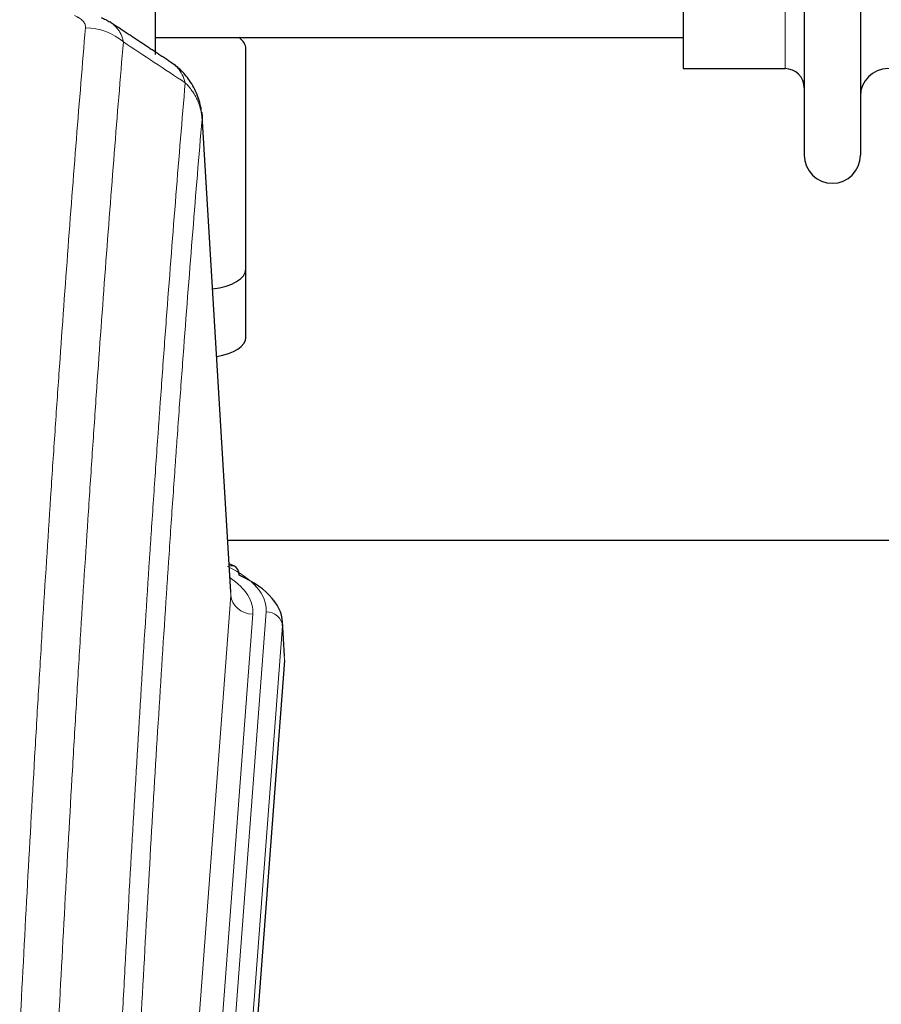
# Model space of a CAD drawing. Header units: inches. Extents: x 0 to 23760, y -13 to 16800.
# Tile 110 of 256: x 2822 to 2979, y 14195 to 14374. Entities that reach past the tile are written whole.
import ezdxf

# ---------------------------------------------------------------- set-up
doc = ezdxf.new("R2010")
doc.units = ezdxf.units.IN
doc.layers.add('1', color=7, linetype='Continuous', true_color=0xffffff)

msp = doc.modelspace()

# ---------------------------------------------------------------- linework, layer by layer
at = {"layer": '1', "color": 2, "linetype": 'Continuous', "lineweight": 25}
for p, q in [((2846.514, 14551.94), (2846.514, 14367.367)), ((2964.514, 14550.84), (2964.514, 14349.04)), ((2974.714, 14550.84), (2974.714, 14349.04)), ((2942.514, 14535.09), (2942.514, 14364.79)), ((2846.514, 14370.44), (2942.514, 14370.44)), ((2863.014, 14328.34), (2863.014, 14368.414)), ((2942.514, 14364.79), (2961.014, 14364.79)), ((2860.282, 14269.592), (2855.031, 14356.229)), ((2863.014, 14315.922), (2863.014, 14328.34)), ((3026.924, 14278.985), (2859.754, 14278.985)), ((2860.913, 14274.299), (2859.97, 14274.734)), ((2870.041, 14257.959), (2869.661, 14264.241)), ((2870.036, 14257.175), (2856.918, 14083.722))]:
    msp.add_line(p, q, dxfattribs=at)
at = {"layer": '1', "color": 110, "linetype": 'Continuous', "lineweight": 13}
for p, q in [((2961.014, 14535.09), (2961.014, 14364.79)), ((2860.277, 14269.016), (2855.029, 14355.606)), ((2847.211, 14096.243), (2860.277, 14269.016)), ((2853.55, 14092.664), (2866.661, 14266.025)), ((2864.269, 14265.59), (2851.203, 14092.817)), ((2869.655, 14263.455), (2856.544, 14090.094)), ((2870.036, 14257.175), (2869.655, 14263.455))]:
    msp.add_line(p, q, dxfattribs=at)
at = {"layer": '1', "color": 2, "linetype": 'Continuous', "lineweight": 25}
for centre, radius, start, end in [((2961.014, 14361.29), 3.5, 0, 90), ((2979.714, 14359.79), 5, 0, 180), ((2969.614, 14349.04), 5.1, 180, 0)]:
    msp.add_arc(centre, radius, start, end, dxfattribs=at)
at = {"layer": '1', "color": 110, "linetype": 'Continuous', "lineweight": 13}
for centre, major_axis, ratio, start_param, end_param in [((2833.839, 14363.212), (-9.964, 0.842), 0.9013977, 4.0286278, 4.7884472), ((2842.642, 14266.399), (24.034, 0.016), 0.461198, 6.2480186, 7.0671317), ((2859.656, 14271.575), (1.258, 2.724), 0.6272114, 6.2831797, 6.7581181), ((2840.25, 14265.964), (24.034, 0.016), 0.461198, 6.2480186, 6.8801307), ((2864.269, 14269.138), (3.989, -0.302), 0.8864705, 3.2608937, 4.7793301), ((2866.661, 14263.364), (2.991, -0.226), 0.8864705, 0.119301, 1.6377375)]:
    msp.add_ellipse(centre, major_axis=major_axis, ratio=ratio, start_param=start_param, end_param=end_param, dxfattribs=at)
at = {"layer": '1', "color": 2, "linetype": 'Continuous', "lineweight": 25}
for centre, major_axis, ratio, start_param, end_param in [((2855.014, 14368.414), (-8, 0), 0.4617486, 3.1415927, 3.722063), ((2855.014, 14328.34), (-8, 0), 0.4617486, 1.81384, 3.1415927), ((2855.014, 14315.922), (-8, 0), 0.4617486, 1.911273, 3.1415927), ((2859.656, 14271.575), (1.258, 2.724), 0.6272114, 5.3993548, 6.2831797), ((2842.642, 14263.738), (27.03, 0.194), 0.4633579, 6.2451225, 7.0642357)]:
    msp.add_ellipse(centre, major_axis=major_axis, ratio=ratio, start_param=start_param, end_param=end_param, dxfattribs=at)
at = {"layer": '1', "color": 110, "linetype": 'Continuous', "lineweight": 13}
for points, knots in [([(2831.867, 14374.433), (2832.033, 14374.361), (2832.191, 14374.285), (2832.377, 14374.187), (2832.414, 14374.167), (2832.486, 14374.126), (2832.522, 14374.106), (2832.626, 14374.044), (2832.693, 14374.002), (2832.885, 14373.876), (2833.12, 14373.702), (2833.311, 14373.518), (2833.437, 14373.376), (2833.476, 14373.329), (2833.53, 14373.256), (2833.548, 14373.232), (2833.581, 14373.183), (2833.597, 14373.158), (2833.673, 14373.035), (2833.721, 14372.936), (2833.794, 14372.737), (2833.818, 14372.637), (2833.845, 14372.435), (2833.848, 14372.334), (2833.839, 14372.232)], [0, 0, 0, 0, 0.125, 0.125, 0.15625, 0.15625, 0.1875, 0.1875, 0.25, 0.25, 0.375, 0.5, 0.5, 0.5625, 0.5625, 0.59375, 0.59375, 0.625, 0.625, 0.75, 0.75, 0.875, 0.875, 1, 1, 1, 1]), ([(2838.275, 14373.273), (2838.504, 14373.122), (2838.936, 14372.8), (2839.306, 14372.444), (2839.562, 14372.161), (2839.643, 14372.065), (2839.759, 14371.917), (2839.797, 14371.867), (2839.87, 14371.767), (2839.906, 14371.716), (2840.078, 14371.46), (2840.199, 14371.248), (2840.406, 14370.812), (2840.579, 14370.362), (2840.686, 14369.887), (2840.722, 14369.642)], [0, 0, 0, 0, 0.1647526, 0.331802, 0.331802, 0.4153268, 0.4153268, 0.4570892, 0.4570892, 0.4988515, 0.4988515, 0.665901, 0.665901, 0.8329505, 1, 1, 1, 1]), ([(2821.88, 14189.58), (2822.318, 14198.159), (2823.208, 14215.077), (2824.129, 14231.52), (2824.831, 14243.672), (2825.067, 14247.694), (2825.543, 14255.676), (2825.783, 14259.638), (2826.508, 14271.433), (2826.999, 14279.175), (2827.623, 14288.699), (2827.748, 14290.596), (2827.999, 14294.375), (2828.378, 14300.019), (2828.76, 14305.593), (2829.531, 14316.648), (2830.573, 14331.137), (2832.181, 14352.122), (2833.282, 14365.612), (2833.839, 14372.232)], [0, 0, 0, 0, 0.125, 0.25, 0.25, 0.3125, 0.3125, 0.375, 0.375, 0.5, 0.5, 0.53125, 0.53125, 0.5625, 0.625, 0.625, 0.75, 0.875, 1, 1, 1, 1]), ([(2840.722, 14369.642), (2840.164, 14363.03), (2839.062, 14349.555), (2837.452, 14328.595), (2836.409, 14314.122), (2835.637, 14303.081), (2835.254, 14297.513), (2834.875, 14291.875), (2834.623, 14288.101), (2834.498, 14286.206), (2833.874, 14276.693), (2833.382, 14268.96), (2832.656, 14257.179), (2832.415, 14253.222), (2831.939, 14245.249), (2831.703, 14241.232), (2831, 14229.094), (2830.078, 14212.671), (2829.186, 14195.772), (2828.748, 14187.204)], [0, 0, 0, 0, 0.125, 0.25, 0.375, 0.375, 0.4375, 0.46875, 0.46875, 0.5, 0.5, 0.625, 0.625, 0.6875, 0.6875, 0.75, 0.75, 0.875, 1, 1, 1, 1]), ([(2849.514, 14365.849), (2849.714, 14365.717), (2849.905, 14365.573), (2850.27, 14365.26), (2850.445, 14365.089), (2850.933, 14364.542), (2851.21, 14364.134), (2851.667, 14363.236), (2851.845, 14362.746), (2851.974, 14362.222)], [0, 0, 0, 0, 0.1617419, 0.1617419, 0.3293935, 0.3293935, 0.6646968, 0.6646968, 1, 1, 1, 1]), ([(2839.745, 14176.982), (2839.801, 14178.072), (2839.857, 14179.16), (2839.969, 14181.333), (2840.137, 14184.586), (2840.533, 14192.136), (2840.876, 14198.538), (2841.569, 14211.247), (2842.51, 14227.945), (2843.968, 14252.246), (2844.972, 14267.951), (2845.546, 14276.645), (2845.61, 14277.609), (2845.738, 14279.533), (2845.931, 14282.413), (2846.382, 14289.092), (2846.774, 14294.744), (2847.102, 14299.415), (2847.168, 14300.347), (2847.3, 14302.207), (2847.498, 14304.991), (2847.963, 14311.445), (2848.366, 14316.903), (2849.178, 14327.722), (2850.275, 14341.887), (2851.403, 14355.531), (2851.974, 14362.222)], [0, 0, 0, 0, 0.015625, 0.015625, 0.03125, 0.0625, 0.125, 0.125, 0.25, 0.375, 0.5, 0.5, 0.515625, 0.515625, 0.53125, 0.5625, 0.625, 0.625, 0.640625, 0.640625, 0.65625, 0.6875, 0.75, 0.75, 0.875, 1, 1, 1, 1]), ([(2851.974, 14362.222), (2852.2, 14361.999), (2852.417, 14361.766), (2852.827, 14361.284), (2853.021, 14361.035), (2853.385, 14360.521), (2853.555, 14360.257), (2853.869, 14359.716), (2854.014, 14359.439), (2854.275, 14358.875), (2854.392, 14358.588), (2854.598, 14358.005), (2854.687, 14357.71), (2854.91, 14356.817), (2855, 14356.212), (2855.029, 14355.606)], [0, 0, 0, 0, 0.125, 0.125, 0.25, 0.25, 0.375, 0.375, 0.5, 0.5, 0.625, 0.625, 0.75, 0.75, 1, 1, 1, 1]), ([(2855.029, 14355.606), (2854.46, 14348.933), (2853.335, 14335.327), (2852.241, 14321.203), (2851.432, 14310.415), (2851.03, 14304.972), (2850.566, 14298.537), (2850.368, 14295.761), (2850.237, 14293.906), (2850.171, 14292.977), (2849.843, 14288.32), (2849.453, 14282.684), (2849.003, 14276.025), (2848.811, 14273.154), (2848.683, 14271.235), (2848.62, 14270.274), (2848.047, 14261.606), (2847.046, 14245.949), (2845.591, 14221.723), (2844.185, 14196.755), (2843.279, 14179.614), (2842.834, 14170.92)], [0, 0, 0, 0, 0.125, 0.25, 0.25, 0.3125, 0.34375, 0.359375, 0.359375, 0.375, 0.375, 0.4375, 0.46875, 0.484375, 0.484375, 0.5, 0.5, 0.625, 0.75, 0.875, 1, 1, 1, 1])]:
    msp.add_open_spline(points, degree=3, knots=knots, dxfattribs=at)
at = {"layer": '1', "color": 2, "linetype": 'Continuous', "lineweight": 25}
for points, knots in [([(2836.689, 14374.087), (2836.98, 14373.972), (2837.257, 14373.847), (2837.586, 14373.678), (2837.651, 14373.644), (2837.779, 14373.574), (2837.842, 14373.539), (2838.028, 14373.431), (2838.149, 14373.356), (2838.269, 14373.277), (2838.272, 14373.275), (2838.275, 14373.273)], [0, 0, 0, 0, 0.496586, 0.496586, 0.6207325, 0.6207325, 0.744879, 0.744879, 0.9931719, 0.9931719, 1, 1, 1, 1]), ([(2854.947, 14356.889), (2854.836, 14357.839), (2854.392, 14359.678), (2853.1, 14362.293), (2851.419, 14364.391), (2850.128, 14365.434), (2849.506, 14365.854)], [0, 0, 0, 0, 0.2790385, 0.5536712, 0.8024065, 1, 1, 1, 1]), ([(2854.946, 14356.896), (2854.957, 14356.839), (2855.013, 14356.531), (2855.04, 14356.194), (2855.04, 14355.888), (2855.039, 14355.818), (2855.037, 14355.748), (2855.034, 14355.677), (2855.031, 14355.63), (2855.029, 14355.606)], [0, 0, 0, 0, 0.135601, 0.730798, 0.7844814, 0.8382432, 0.8920836, 0.9460025, 1, 1, 1, 1])]:
    msp.add_open_spline(points, degree=3, knots=knots, dxfattribs=at)
msp.add_open_spline([(2849.484, 14365.869), (2843.869, 14369.576), (2838.247, 14373.293)], degree=2, dxfattribs=at)
at = {"layer": '1', "color": 110, "linetype": 'Continuous', "lineweight": 13}
msp.add_open_spline([(2851.974, 14362.222), (2848.225, 14364.693), (2844.475, 14367.166), (2840.722, 14369.642)], degree=3, dxfattribs=at)

doc.saveas('drawing.dxf')
